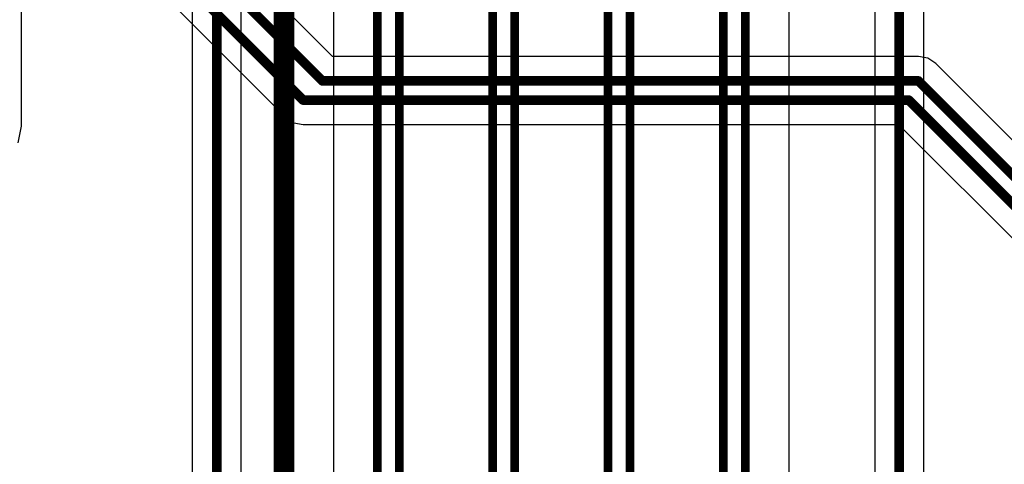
# Model space of a CAD drawing. Header units: millimetres. Extents: x 1.4 to 10.4, y 0 to 10.9.
# Tile 158 of 177: x 8.533 to 9.045, y 4.465 to 4.697. Entities that reach past the tile are written whole.
import ezdxf

# ---------------------------------------------------------------- set-up
doc = ezdxf.new("R2010")
doc.units = ezdxf.units.MM
doc.header["$MEASUREMENT"] = 0
for name, color, linetype in [('BottomLayer', 5, 'Continuous'), ('InternalPlane2', 16, 'Continuous'), ('TopLayer', 1, 'Continuous')]:
    doc.layers.add(name, color=color, linetype=linetype)

msp = doc.modelspace()

# ---------------------------------------------------------------- linework, layer by layer
at = {"layer": 'BottomLayer'}
for p, q in [((8.93269, 4.4144), (8.93269, 5.125)), ((8.69581, 5.1111), (8.69581, 4.3129)), ((9.00274, 3.52883), (9.00274, 5.105)), ((8.97726, 5.09972), (8.97726, 3.3087)), ((8.53344, 4.64149), (8.53344, 4.83635)), ((8.62226, 4.828), (8.62226, 3.5972)), ((8.64774, 3.57), (8.64774, 4.82272)), ((8.53171, 4.63281), (8.53344, 4.64149)), ((8.53344, 4.64149), (8.53344, 4.64149))]:
    msp.add_line(p, q, dxfattribs=at)
for points, const_width in [([(8.73, 4.305), (8.73, 5.12526)], 0.0045), ([(8.79, 4.405), (8.79, 5.125)], 0.0045), ([(8.91, 4.405), (8.91, 5.125)], 0.0045), ([(8.7185, 4.3035), (8.7185, 5.1205)], 0.0045), ([(8.7785, 4.4035), (8.7785, 5.12024)], 0.0045), ([(8.8985, 4.4035), (8.8985, 5.12024)], 0.0045), ([(8.99, 3.30343), (8.99, 5.105)], 0.005), ([(8.635, 3.57), (8.635, 4.828)], 0.005), ([(8.85, 4.165), (8.85, 4.805)], 0.0045), ([(8.8385, 4.1635), (8.8385, 4.80024)], 0.0045)]:
    msp.add_lwpolyline(points, dxfattribs=dict(at, const_width=const_width))
at = {"layer": 'InternalPlane2'}
for p, q in [((8.6649, 5.11289), (8.6649, 3.32711)), ((8.6751, 3.325), (8.6751, 5.115))]:
    msp.add_line(p, q, dxfattribs=at)
at = {"layer": 'InternalPlane2', "const_width": 0.01}
msp.add_lwpolyline([(8.67, 3.325), (8.67, 5.115)], dxfattribs=at)
at = {"layer": 'TopLayer'}
for p, q in [((8.69528, 4.67774), (8.65841, 4.71461)), ((8.60516, 4.71181), (8.67099, 4.64599)), ((9, 4.67774), (8.69528, 4.67774)), ((9.00488, 4.67677), (9, 4.67774)), ((9.00901, 4.67401), (9.00488, 4.67677)), ((9.10751, 4.57551), (9.00901, 4.67401)), ((8.67099, 4.64599), (8.67099, 4.64599)), ((8.67099, 4.64599), (8.67099, 4.64599)), ((8.67099, 4.64599), (8.67099, 4.64599)), ((8.67099, 4.64599), (8.67099, 4.64599)), ((8.67099, 4.64599), (8.67512, 4.64323)), ((8.67512, 4.64323), (8.68, 4.64226)), ((8.68, 4.64226), (8.98972, 4.64226)), ((8.98972, 4.64226), (9.06726, 4.56472))]:
    msp.add_line(p, q, dxfattribs=at)
at = {"layer": 'TopLayer', "const_width": 0.005}
for points in [[(8.61417, 4.72083), (8.68, 4.655)], [(8.64567, 4.70933), (8.69, 4.665)], [(8.69, 4.665), (9, 4.665)], [(9, 4.665), (9.0985, 4.5665)], [(8.68, 4.655), (8.995, 4.655)], [(8.995, 4.655), (9.08, 4.57)]]:
    msp.add_lwpolyline(points, dxfattribs=at)
at = {"layer": 'TopLayer', "const_width": 0.0025}
for points in [[(8.68875, 4.665, 1), (8.69125, 4.665, 1)], [(8.68875, 4.665, 1), (8.69125, 4.665, 1)], [(8.99875, 4.665, 1), (9.00125, 4.665, 1)], [(8.99875, 4.665, 1), (9.00125, 4.665, 1)], [(8.67875, 4.655, 1), (8.68125, 4.655, 1)], [(8.67875, 4.655, 1), (8.68125, 4.655, 1)], [(8.99375, 4.655, 1), (8.99625, 4.655, 1)], [(8.99375, 4.655, 1), (8.99625, 4.655, 1)]]:
    msp.add_lwpolyline(points, format="xyb", close=True, dxfattribs=at)

doc.saveas('drawing.dxf')
